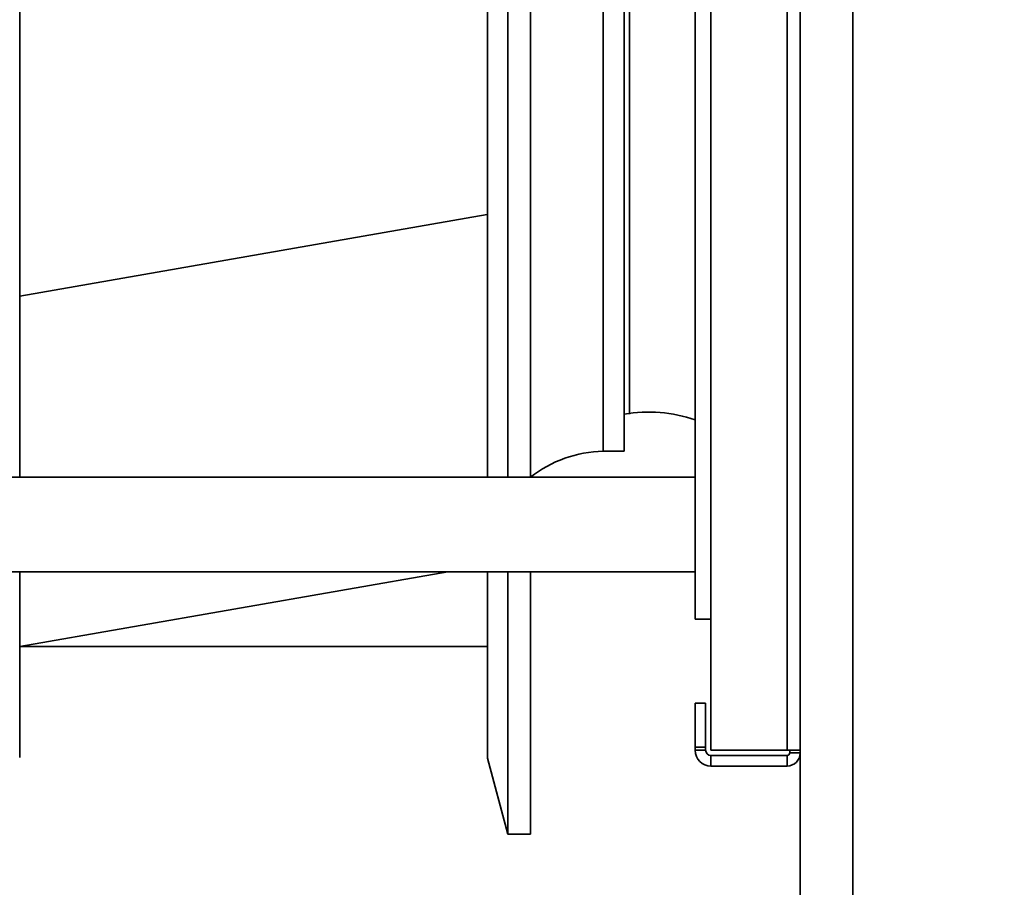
# Model space of a CAD drawing. Header units: millimetres. Extents: x 42175 to 97175, y 10092 to 468192.
# Tile 179 of 256: x 79454 to 79641, y 24740 to 24905. Entities that reach past the tile are written whole.
import ezdxf

# ---------------------------------------------------------------- set-up
doc = ezdxf.new("R2010")
doc.units = ezdxf.units.MM
doc.header["$XCLIPFRAME"] = 2
for name, color, linetype in [('AHU03-3-42843OBJ', 8, 'Continuous'), ('AHU03-3-42950OBJ', 8, 'Continuous'), ('AHU03-3-68109OBJ', 8, 'Continuous'), ('AHU03-3-68635OBJ', 8, 'Continuous'), ('Impeller', 8, 'Continuous')]:
    doc.layers.add(name, color=color, linetype=linetype)
picture_1 = doc.add_image_def('image3.bmp', size_in_pixel=(1540, 807))

msp = doc.modelspace()

# ---------------------------------------------------------------- linework, layer by layer
at = {"color": 8, "linetype": 'Continuous', "lineweight": 35, "ltscale": 100}
for p, q in [((79602.31, 24488.19), (79602.31, 25369.19)), ((79612.31, 24488.19), (79612.31, 25369.19)), ((79564.81, 25034.74), (79564.81, 24822.64)), ((79568.81, 25034.74), (79568.81, 24822.64)), ((79569.81, 25027.69), (79569.81, 24829.69)), ((79564.81, 24822.64), (79568.81, 24822.64)), ((79546.64, 24749.69), (79546.64, 24768.68))]:
    msp.add_line(p, q, dxfattribs=at)
for centre, radius, start, end in [((79573.52, 24803.17), 26.94, 70.9513, 100.0679), ((79565.14, 24799.85), 22.79, 90.8339, 128.494)]:
    msp.add_arc(centre, radius, start, end, dxfattribs=at)
at = {"layer": 'AHU03-3-42843OBJ', "color": 8, "linetype": 'Continuous', "lineweight": 35, "ltscale": 100}
for p, q in [((79453.72, 24852.17), (79542.72, 24867.77)), ((79453.72, 24785.43), (79535.25, 24799.69))]:
    msp.add_line(p, q, dxfattribs=at)
at = {"layer": 'AHU03-3-42950OBJ', "color": 8, "linetype": 'Continuous', "lineweight": 35, "ltscale": 100}
msp.add_line((79550.96, 25039.69), (79550.96, 24817.69), dxfattribs=at)
at = {"layer": 'AHU03-3-68109OBJ', "color": 8, "linetype": 'Continuous', "lineweight": 35, "ltscale": 100}
for p, q in [((79585.31, 25091.69), (79585.31, 24765.69)), ((79599.81, 24765.69), (79599.81, 25091.69)), ((79602.31, 25092.19), (79602.31, 24765.19)), ((79582.31, 25066.69), (79582.31, 24790.69)), ((79585.31, 24790.69), (79582.31, 24790.69)), ((79582.31, 24765.69), (79582.31, 24774.69)), ((79582.31, 24774.69), (79584.31, 24774.69)), ((79584.31, 24765.69), (79584.31, 24774.69)), ((79582.31, 24766.3), (79584.31, 24766.3)), ((79582.31, 24765.69), (79584.31, 24765.69)), ((79602.31, 24765.69), (79585.31, 24765.69)), ((79585.31, 24762.69), (79585.31, 24764.69)), ((79599.81, 24764.69), (79585.31, 24764.69)), ((79599.81, 24762.69), (79599.81, 24764.69)), ((79600.31, 24765.19), (79600.31, 24765.69)), ((79602.31, 24765.19), (79600.31, 24765.19)), ((79599.81, 24762.69), (79585.31, 24762.69))]:
    msp.add_line(p, q, dxfattribs=at)
for centre, radius, start, end in [((79585.31, 24765.69), 3, 180, 270), ((79585.31, 24765.69), 1, 180, 270), ((79599.81, 24765.19), 2.5, 270, 0), ((79599.81, 24765.19), 0.5, 270, 0)]:
    msp.add_arc(centre, radius, start, end, dxfattribs=at)
at = {"layer": 'AHU03-3-68635OBJ', "color": 8, "linetype": 'Continuous', "lineweight": 35, "ltscale": 100}
for p, q in [((79582.31, 24817.69), (79352.84, 24817.69)), ((79582.31, 24799.69), (79352.84, 24799.69))]:
    msp.add_line(p, q, dxfattribs=at)
at = {"layer": 'Impeller', "color": 8, "linetype": 'Continuous', "lineweight": 35, "ltscale": 100}
for p, q in [((79453.76, 24897.12), (79453.72, 25039.69)), ((79542.76, 24848.86), (79542.76, 25039.69)), ((79546.64, 24817.69), (79546.64, 25039.69)), ((79550.96, 24817.69), (79550.96, 25039.69)), ((79453.72, 24817.69), (79453.72, 24898.73)), ((79542.76, 24817.69), (79542.76, 24848.86)), ((79453.76, 24799.69), (79453.76, 24764.32)), ((79542.76, 24764.19), (79542.76, 24799.69)), ((79546.64, 24749.69), (79546.64, 24799.69)), ((79550.96, 24799.69), (79550.96, 24749.69)), ((79542.76, 24785.43), (79453.72, 24785.43)), ((79542.76, 24764.19), (79546.64, 24749.69)), ((79546.64, 24749.69), (79550.96, 24749.69))]:
    msp.add_line(p, q, dxfattribs=at)

# ---------------------------------------------------------------- pictures from other files: only their frames are drawn
at = {"color": 8, "lineweight": 13}
image = msp.add_image(picture_1, insert=(78690, 24419.73), size_in_units=(1860, 974.46), dxfattribs=at)
image.set_boundary_path([(-0.5, -0.5), (1539.5, 806.5)])

doc.saveas('drawing.dxf')
